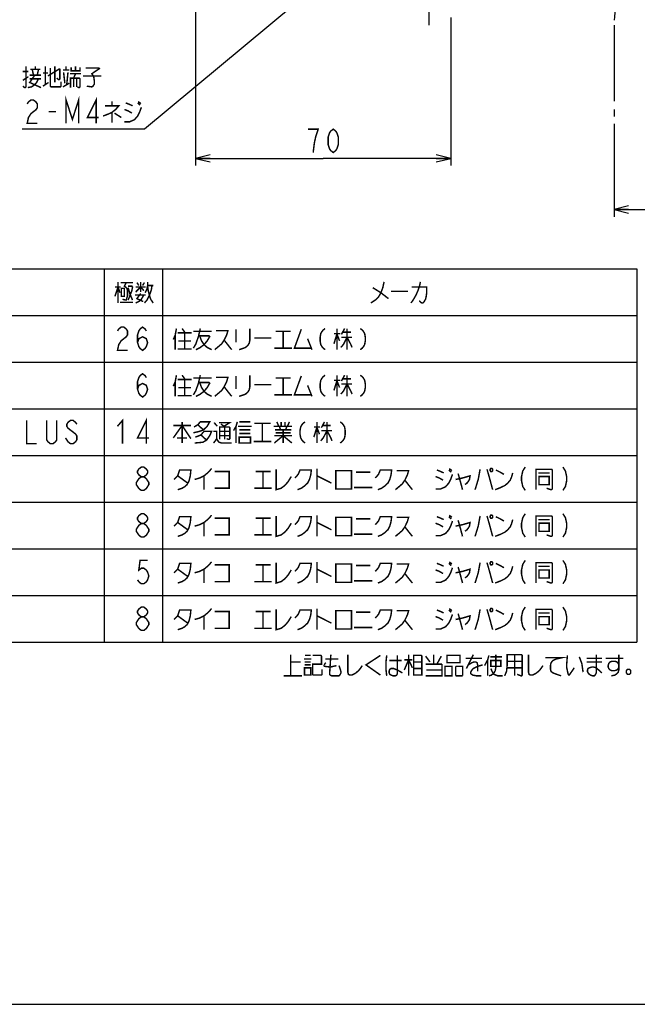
# Model space of a CAD drawing. Extents: x 0 to 840, y 0 to 594.
# Tile 3 of 24: x 362 to 531, y 0 to 270. Entities that reach past the tile are written whole.
import ezdxf

# ---------------------------------------------------------------- set-up
doc = ezdxf.new("R2010")
doc.units = 0
doc.header["$LTSCALE"] = 46.2
doc.linetypes.add('CENTER', pattern=[0.6, 0.375, -0.075, 0.075, -0.075])
doc.linetypes.add('PHANTOM', pattern=[0.8, 0.45, -0.05, 0.1, -0.05, 0.1, -0.05])
doc.layers.get('0').update_dxf_attribs({"linetype": 'CONTINUOUS'})
for name, color, linetype in [('ALL_AXIS', 7, 'CONTINUOUS'), ('ALL_DIM', 7, 'CONTINUOUS'), ('ALL_FEATURES', 7, 'CONTINUOUS'), ('ALL_NOTE', 7, 'CONTINUOUS')]:
    doc.layers.add(name, color=color, linetype=linetype)
doc.dimstyles.get("Standard").update_dxf_attribs({"dimtxt": 2.5, "dimasz": 2.5, "dimexe": 1.25, "dimexo": 0.625, "dimtad": 1, "dimcen": 2.5, "dimazin": 3, "dimtfac": 1, "dimtmove": 0, "dimatfit": 3})

# ---------------------------------------------------------------- blocks, each defined once
blk = doc.blocks.new('_OPEN')
at = {"color": 0, "linetype": 'BYBLOCK'}
for p, q in [((0, 0), (-1, 0.25)), ((-1, -0.25), (0, 0)), ((-1, 0), (0, 0))]:
    blk.add_line(p, q, dxfattribs=at)
blk = doc.blocks.new('*D2')
at = {"layer": 'ALL_DIM', "color": 2, "linetype": 'CONTINUOUS'}
for p, q in [((410, 279), (410, 230)), ((480, 270.59), (480, 230)), ((410, 232), (445, 232)), ((480, 232), (445, 232))]:
    blk.add_line(p, q, dxfattribs=at)
at = {"layer": 'ALL_DIM', "color": 2, "linetype": 'CONTINUOUS', "xscale": 4, "yscale": 4, "zscale": 4, "rotation": 180}
blk.add_blockref('_OPEN', (410, 232), dxfattribs=at)
at = {"layer": 'ALL_DIM', "color": 2, "linetype": 'CONTINUOUS', "xscale": 4, "yscale": 4, "zscale": 4}
blk.add_blockref('_OPEN', (480, 232), dxfattribs=at)
blk = doc.blocks.new('*D12')
at = {"layer": 'ALL_DIM', "color": 2, "linetype": 'CONTINUOUS'}
for p, q in [((600, 268.2), (600, 216)), ((524.75, 241.5), (524.75, 216)), ((524.75, 218), (562.38, 218)), ((600, 218), (562.38, 218))]:
    blk.add_line(p, q, dxfattribs=at)
at = {"layer": 'ALL_DIM', "color": 2, "linetype": 'CONTINUOUS', "xscale": 4, "yscale": 4, "zscale": 4, "rotation": 180}
blk.add_blockref('_OPEN', (524.75, 218), dxfattribs=at)
at = {"layer": 'ALL_DIM', "color": 2, "linetype": 'CONTINUOUS', "xscale": 4, "yscale": 4, "zscale": 4}
blk.add_blockref('_OPEN', (600, 218), dxfattribs=at)

msp = doc.modelspace()

# ---------------------------------------------------------------- linework, layer by layer
at = {"color": 2, "linetype": 'CONTINUOUS'}
for p, q in [((224.988, 201.732), (530.988, 201.732)), ((384.988, 201.732), (384.988, 99.332)), ((400.988, 201.732), (400.988, 99.332)), ((530.988, 201.732), (530.988, 99.332)), ((224.988, 188.932), (530.988, 188.932)), ((224.988, 176.132), (530.988, 176.132)), ((224.988, 163.332), (530.988, 163.332)), ((224.988, 150.532), (530.988, 150.532)), ((224.988, 137.732), (530.988, 137.732)), ((224.988, 124.932), (530.988, 124.932)), ((224.988, 112.132), (530.988, 112.132)), ((224.988, 99.332), (530.988, 99.332))]:
    msp.add_line(p, q, dxfattribs=at)
at = {"color": 7, "linetype": 'CONTINUOUS'}
msp.add_line((0, 0), (840, 0), dxfattribs=at)
at = {"layer": 'ALL_AXIS', "color": 7, "linetype": 'CENTER'}
msp.add_line((474, 275), (474, 268.5), dxfattribs=at)
at = {"layer": 'ALL_DIM', "color": 2, "linetype": 'CONTINUOUS', "const_width": 0.4}
for points in [[(442.248, 233.6), (442.592, 236.267), (442.936, 237.867), (443.28, 238.933), (443.624, 240), (440.872, 240)], [(447.752, 233.6), (447.064, 234.133), (446.72, 234.667), (446.376, 235.733), (446.376, 237.867), (446.72, 238.933), (447.064, 239.467), (447.752, 240), (448.44, 239.467), (448.784, 238.933), (449.128, 237.867), (449.128, 235.733), (448.784, 234.667), (448.44, 234.133), (447.752, 233.6)]]:
    msp.add_lwpolyline(points, dxfattribs=at)
at = {"layer": 'ALL_FEATURES', "color": 8, "linetype": 'PHANTOM'}
msp.add_line((524.75, 268.5), (524.75, 243.5), dxfattribs=at)
msp.add_arc((553, 268.5), 28.25, 106.92808, 180, dxfattribs=at)
at = {"layer": 'ALL_NOTE', "color": 2, "linetype": 'CONTINUOUS'}
for p, q in [((437.172, 274.172), (396, 240)), ((395.5, 240), (362.476, 240)), ((396, 240), (395.5, 240))]:
    msp.add_line(p, q, dxfattribs=at)
at = {"layer": 'ALL_NOTE', "color": 2, "linetype": 'CONTINUOUS', "const_width": 0.4}
for points in [[(363.508, 257.2), (363.508, 251.6), (363.336, 251.4), (363.164, 251.4), (362.648, 251.8)], [(364.712, 256.4), (367.464, 256.4)], [(365.572, 254.8), (365.228, 256.4)], [(366.088, 256.4), (366.088, 257.2)], [(366.948, 256.4), (366.604, 254.8)], [(368.84, 257.2), (368.84, 252.2)], [(369.528, 254.6), (372.796, 256.6)], [(370.216, 256.8), (370.216, 251.8), (370.388, 251.6), (372.968, 251.6), (373.14, 251.8), (373.14, 253)], [(371.42, 257.2), (371.42, 252.8)], [(372.796, 256.6), (372.796, 253.8), (372.624, 253.6), (372.452, 253.6), (371.936, 254)], [(374.516, 256.2), (374.516, 257.2)], [(375.892, 257), (375.892, 256), (378.3, 256), (378.3, 257)], [(377.096, 257.2), (377.096, 256)], [(379.848, 256.8), (383.46, 256.8), (383.632, 256.6), (381.568, 255.2), (382.084, 254.4), (382.256, 253.2), (382.256, 252.4), (381.912, 251.8), (381.568, 251.6), (380.192, 251.8)], [(362.648, 255.8), (364.196, 255.8)], [(362.648, 253.4), (364.196, 254.4)], [(364.024, 251.4), (365.056, 251.6), (365.916, 252.2), (366.432, 252.8), (366.948, 253.8)], [(365.916, 254.8), (364.54, 252.8), (367.636, 251.4)], [(364.54, 254.8), (367.636, 254.8)], [(364.54, 253.8), (367.636, 253.8)], [(368.152, 255.4), (369.528, 255.4)], [(373.656, 256.2), (375.376, 256.2)], [(373.828, 255.6), (374.172, 252.6)], [(374.688, 252.2), (375.032, 255.6)], [(375.548, 255.2), (378.644, 255.2)], [(375.72, 251.4), (375.72, 254), (378.128, 254), (378.3, 253.8), (378.3, 251.6), (378.128, 251.4), (377.956, 251.4), (377.612, 251.6)], [(376.58, 254), (377.096, 255.2)], [(376.58, 254), (376.58, 251.6)], [(377.44, 254), (377.44, 251.6)], [(379.16, 254.6), (384.148, 254.6)], [(368.152, 251.8), (369.7, 252.8)], [(373.656, 251.6), (375.376, 252.6)], [(374.516, 241.6), (374.516, 248), (376.236, 242.667), (377.956, 248), (377.956, 241.6)], [(382.772, 241.6), (382.772, 248), (380.364, 243.2), (383.46, 243.2)], [(363.852, 246.933), (364.196, 247.467), (364.884, 248), (365.572, 248), (366.26, 247.467), (366.604, 246.933), (366.604, 245.867), (366.26, 245.333), (365.572, 244.8), (364.884, 244.267), (364.196, 243.2), (363.852, 241.6), (366.604, 241.6)], [(385.18, 246.4), (388.964, 246.4), (388.104, 245.4), (387.072, 244.6), (386.212, 244.2), (384.664, 243.6)], [(387.072, 247.6), (387.072, 246.4)], [(390.512, 242), (391.888, 242), (393.264, 242.6), (394.124, 243.6), (394.64, 244.6), (395.156, 246)], [(390.856, 247.2), (391.888, 246.8), (392.748, 246.4)], [(394.124, 247.2), (394.812, 246.6)], [(394.296, 247.6), (394.984, 247)], [(369.7, 244.8), (371.764, 244.8)], [(387.072, 244.6), (387.072, 241.8)], [(387.76, 244.4), (389.652, 243.2)], [(390.512, 245.4), (391.544, 245), (392.576, 244.4)], [(387.912, 194.132), (388.772, 196.732), (389.288, 195.132)], [(388.772, 198.132), (388.772, 192.332)], [(389.46, 197.932), (392.9, 197.932)], [(391.008, 197.932), (390.492, 196.932), (390.836, 196.732), (391.18, 196.332), (391.352, 195.732), (391.352, 194.332), (391.008, 193.132), (390.836, 193.132), (389.976, 193.332)], [(391.524, 196.932), (392.556, 196.932), (392.728, 196.732), (392.556, 195.732), (391.524, 193.132)], [(393.932, 197.932), (394.448, 197.132)], [(394.964, 198.132), (394.964, 195.332)], [(395.48, 197.132), (395.996, 197.932)], [(398.06, 197.132), (397.888, 195.932), (397.544, 194.932), (397.2, 194.132), (396.684, 193.132), (395.996, 192.332)], [(396.168, 195.132), (396.684, 196.132), (396.856, 197.132), (396.856, 198.132)], [(396.856, 197.132), (398.404, 197.132)], [(396.856, 196.932), (397.028, 195.732), (397.372, 194.332), (397.716, 193.332), (398.404, 192.332)], [(461.688, 198.132), (461.344, 196.532), (460.828, 195.132), (460.14, 193.932), (459.28, 193.132), (458.076, 192.332)], [(471.664, 198.132), (471.492, 197.332), (471.32, 196.732), (470.976, 195.732), (470.46, 194.532), (470.116, 193.932), (469.772, 193.332), (469.084, 192.332)], [(387.912, 196.732), (389.46, 196.732)], [(389.632, 196.332), (389.632, 194.132), (390.492, 194.132), (390.492, 196.332), (389.632, 196.332)], [(391.524, 196.532), (392.04, 194.732), (392.728, 193.132)], [(393.416, 194.532), (396.34, 194.532)], [(393.588, 195.332), (394.964, 196.732), (395.824, 195.732)], [(393.588, 196.732), (396.34, 196.732)], [(393.588, 192.332), (394.448, 192.732), (395.136, 193.332), (395.824, 194.532)], [(394.964, 194.932), (393.932, 193.532), (395.652, 192.732)], [(458.592, 196.532), (460.828, 195.132), (462.892, 193.532)], [(463.58, 195.532), (468.224, 195.532)], [(469.256, 196.732), (473.384, 196.732), (473.384, 195.132), (473.212, 193.932), (473.04, 193.332), (472.696, 192.732), (472.352, 192.332), (472.008, 192.332), (471.32, 192.932)], [(389.288, 192.532), (392.9, 192.532)], [(388.604, 184.665), (388.948, 185.199), (389.636, 185.732), (390.324, 185.732), (391.012, 185.199), (391.356, 184.665), (391.356, 183.599), (391.012, 183.065), (390.324, 182.532), (389.636, 181.999), (388.948, 180.932), (388.604, 179.332), (391.356, 179.332)], [(394.108, 181.465), (394.452, 182.532), (395.484, 183.065), (396.516, 182.532), (396.86, 181.465), (396.516, 180.399), (396.172, 179.865), (395.484, 179.332), (394.796, 179.865), (394.452, 180.399), (394.108, 181.465), (394.108, 183.599), (394.452, 184.665), (394.796, 185.199), (395.484, 185.732), (396.172, 185.199), (396.516, 184.665)], [(404.772, 185.332), (404.428, 183.532), (403.912, 182.332)], [(404.428, 183.532), (404.428, 179.532)], [(405.116, 184.132), (408.9, 184.132)], [(406.32, 185.332), (407.18, 184.132)], [(407.008, 184.132), (407.008, 179.732)], [(411.308, 185.332), (411.136, 184.532), (410.792, 183.132), (410.104, 181.132), (409.416, 179.932)], [(409.416, 184.532), (414.404, 184.532)], [(415.608, 184.732), (418.876, 184.732), (418.532, 183.532), (417.844, 182.132), (417.156, 181.132), (416.468, 180.532), (415.264, 179.532)], [(421.112, 185.132), (421.112, 181.532)], [(424.896, 185.332), (424.896, 182.132), (424.724, 181.332), (424.38, 180.732), (423.692, 180.132), (423.176, 179.932), (421.972, 179.532)], [(431.948, 184.532), (436.076, 184.532)], [(434.012, 184.532), (434.012, 179.932)], [(439, 185.132), (437.108, 179.932), (441.752, 179.932)], [(445.536, 185.332), (445.02, 184.932), (444.676, 184.532), (444.332, 183.932), (444.16, 182.932), (444.16, 181.932), (444.332, 180.932), (444.676, 180.332), (445.02, 179.932), (445.536, 179.532)], [(447.944, 183.932), (449.664, 183.932)], [(448.804, 183.932), (447.944, 181.132)], [(448.804, 185.332), (448.804, 179.532)], [(448.804, 183.732), (449.492, 181.932)], [(450.868, 185.332), (450.008, 183.732)], [(450.352, 184.332), (452.588, 184.332)], [(451.556, 185.332), (451.556, 179.532)], [(455.168, 185.332), (455.684, 184.932), (456.028, 184.532), (456.372, 183.932), (456.544, 182.932), (456.544, 181.932), (456.372, 180.932), (456.028, 180.332), (455.684, 179.932), (455.168, 179.532)], [(405.288, 181.932), (408.728, 181.932)], [(410.792, 183.332), (413.716, 183.332), (413.888, 183.132), (413.2, 181.932), (412.34, 180.932), (411.308, 180.132), (410.104, 179.532)], [(411.136, 183.332), (411.652, 181.932), (412.34, 180.932), (413.2, 180.132), (414.404, 179.532)], [(417.844, 182.132), (419.908, 179.532)], [(426.1, 182.732), (430.744, 182.732)], [(440.72, 182.532), (441.924, 179.532)], [(451.556, 182.932), (450.524, 180.932), (449.836, 180.132)], [(450.008, 182.932), (452.932, 182.932)], [(451.556, 182.932), (452.588, 180.932), (452.932, 180.132)], [(405.116, 179.732), (408.9, 179.732)], [(431.604, 179.932), (436.42, 179.932)], [(394.108, 168.665), (394.452, 169.732), (395.484, 170.265), (396.516, 169.732), (396.86, 168.665), (396.516, 167.599), (396.172, 167.065), (395.484, 166.532), (394.796, 167.065), (394.452, 167.599), (394.108, 168.665), (394.108, 170.799), (394.452, 171.865), (394.796, 172.399), (395.484, 172.932), (396.172, 172.399), (396.516, 171.865)], [(404.772, 172.532), (404.428, 170.732), (403.912, 169.532)], [(404.428, 170.732), (404.428, 166.732)], [(405.116, 171.332), (408.9, 171.332)], [(406.32, 172.532), (407.18, 171.332)], [(407.008, 171.332), (407.008, 166.932)], [(411.308, 172.532), (411.136, 171.732), (410.792, 170.332), (410.104, 168.332), (409.416, 167.132)], [(409.416, 171.732), (414.404, 171.732)], [(410.792, 170.532), (413.716, 170.532), (413.888, 170.332), (413.2, 169.132), (412.34, 168.132), (411.308, 167.332), (410.104, 166.732)], [(411.136, 170.532), (411.652, 169.132), (412.34, 168.132), (413.2, 167.332), (414.404, 166.732)], [(415.608, 171.932), (418.876, 171.932), (418.532, 170.732), (417.844, 169.332), (417.156, 168.332), (416.468, 167.732), (415.264, 166.732)], [(421.112, 172.332), (421.112, 168.732)], [(424.896, 172.532), (424.896, 169.332), (424.724, 168.532), (424.38, 167.932), (423.692, 167.332), (423.176, 167.132), (421.972, 166.732)], [(426.1, 169.932), (430.744, 169.932)], [(431.948, 171.732), (436.076, 171.732)], [(434.012, 171.732), (434.012, 167.132)], [(439, 172.332), (437.108, 167.132), (441.752, 167.132)], [(445.536, 172.532), (445.02, 172.132), (444.676, 171.732), (444.332, 171.132), (444.16, 170.132), (444.16, 169.132), (444.332, 168.132), (444.676, 167.532), (445.02, 167.132), (445.536, 166.732)], [(447.944, 171.132), (449.664, 171.132)], [(448.804, 171.132), (447.944, 168.332)], [(448.804, 172.532), (448.804, 166.732)], [(448.804, 170.932), (449.492, 169.132)], [(451.556, 170.132), (450.524, 168.132), (449.836, 167.332)], [(450.868, 172.532), (450.008, 170.932)], [(450.008, 170.132), (452.932, 170.132)], [(450.352, 171.532), (452.588, 171.532)], [(451.556, 172.532), (451.556, 166.732)], [(451.556, 170.132), (452.588, 168.132), (452.932, 167.332)], [(455.168, 172.532), (455.684, 172.132), (456.028, 171.732), (456.372, 171.132), (456.544, 170.132), (456.544, 169.132), (456.372, 168.132), (456.028, 167.532), (455.684, 167.132), (455.168, 166.732)], [(405.288, 169.132), (408.728, 169.132)], [(417.844, 169.332), (419.908, 166.732)], [(440.72, 169.732), (441.924, 166.732)], [(405.116, 166.932), (408.9, 166.932)], [(431.604, 167.132), (436.42, 167.132)], [(363.692, 160.132), (363.692, 153.732), (366.444, 153.732)], [(371.948, 160.132), (371.948, 154.799), (371.604, 154.265), (370.916, 153.732), (370.228, 153.732), (369.54, 154.265), (369.196, 154.799), (369.196, 160.132)], [(377.452, 159.065), (377.108, 159.599), (376.42, 160.132), (375.732, 160.132), (375.044, 159.599), (374.7, 159.065), (374.7, 158.532), (375.044, 157.999), (375.732, 157.465), (376.42, 156.932), (377.108, 156.399), (377.452, 155.865), (377.452, 154.799), (377.108, 154.265), (376.42, 153.732), (375.732, 153.732), (375.044, 154.265), (374.7, 154.799), (374.356, 155.332)], [(388.604, 158.532), (389.98, 160.132), (389.98, 153.732)], [(396.516, 153.732), (396.516, 160.132), (394.108, 155.332), (397.204, 155.332)], [(406.32, 159.732), (406.32, 153.932)], [(409.588, 158.332), (410.62, 158.932), (411.308, 159.732), (413.888, 159.732), (413.2, 158.532), (412.168, 157.532), (411.136, 157.132), (409.416, 156.732)], [(415.092, 159.532), (415.952, 158.532)], [(416.468, 159.532), (419.392, 159.532), (417.844, 158.532)], [(416.984, 159.132), (418.016, 158.332)], [(421.456, 159.732), (421.112, 158.532), (420.424, 157.332)], [(421.972, 159.732), (425.068, 159.732)], [(426.1, 159.332), (430.572, 159.332)], [(428.336, 159.332), (428.336, 154.332)], [(432.292, 159.732), (432.808, 158.532)], [(433.496, 159.732), (433.496, 158.532)], [(434.528, 159.732), (434.528, 158.532)], [(435.732, 159.732), (435.216, 158.532)], [(440.032, 159.732), (439.516, 159.332), (439.172, 158.932), (438.828, 158.332), (438.656, 157.332), (438.656, 156.332), (438.828, 155.332), (439.172, 154.732), (439.516, 154.332), (440.032, 153.932)], [(443.3, 159.732), (443.3, 153.932)], [(445.364, 159.732), (444.504, 158.132)], [(446.052, 159.732), (446.052, 153.932)], [(449.664, 159.732), (450.18, 159.332), (450.524, 158.932), (450.868, 158.332), (451.04, 157.332), (451.04, 156.332), (450.868, 155.332), (450.524, 154.732), (450.18, 154.332), (449.664, 153.932)], [(403.912, 155.332), (406.32, 158.732), (408.728, 155.132)], [(403.912, 158.732), (408.728, 158.732)], [(409.932, 155.532), (411.48, 156.132), (412.34, 157.132), (414.404, 157.132), (413.888, 155.932), (413.028, 154.732), (411.996, 154.132), (409.76, 153.932)], [(410.62, 158.932), (412.168, 157.532)], [(414.92, 157.132), (415.78, 157.132), (415.78, 155.132), (415.436, 154.532), (414.92, 153.932)], [(416.64, 154.932), (416.64, 158.332), (419.22, 158.332), (419.392, 158.132), (419.392, 155.132), (419.22, 154.932), (419.048, 154.932), (418.532, 155.132)], [(416.64, 157.132), (419.392, 157.132)], [(418.016, 158.332), (418.016, 154.932)], [(421.112, 158.532), (421.112, 153.932)], [(421.628, 158.532), (425.412, 158.532)], [(421.972, 157.532), (424.896, 157.532), (425.068, 157.532)], [(421.972, 156.532), (425.068, 156.532)], [(431.432, 158.532), (436.42, 158.532)], [(431.776, 157.532), (435.904, 157.532), (436.076, 157.532)], [(431.948, 156.732), (436.076, 156.732)], [(432.98, 158.532), (433.324, 157.532)], [(434.012, 157.532), (434.012, 153.932)], [(435.044, 158.532), (434.7, 157.532)], [(436.076, 157.532), (436.248, 157.532)], [(442.44, 158.332), (444.16, 158.332)], [(443.3, 158.332), (442.44, 155.532)], [(443.3, 158.132), (443.988, 156.332)], [(446.052, 157.332), (445.02, 155.332), (444.332, 154.532)], [(444.504, 157.332), (447.428, 157.332)], [(444.848, 158.732), (447.084, 158.732)], [(446.052, 157.332), (447.084, 155.332), (447.428, 154.532)], [(404.944, 155.332), (407.524, 155.332), (407.696, 155.332)], [(411.48, 156.132), (413.028, 154.732)], [(415.78, 155.132), (416.124, 154.532), (416.468, 154.132), (417.156, 153.932), (419.908, 153.932)], [(416.64, 155.932), (419.392, 155.932)], [(421.972, 155.532), (421.972, 153.932), (425.068, 153.932), (425.068, 155.532), (421.972, 155.532)], [(425.928, 154.332), (430.744, 154.332)], [(431.604, 153.932), (434.012, 155.932), (436.42, 153.932)], [(431.604, 155.932), (436.42, 155.932)], [(395.14, 144.665), (394.452, 145.199), (394.108, 145.732), (394.108, 146.265), (394.452, 146.799), (395.14, 147.332), (395.828, 147.332), (396.516, 146.799), (396.86, 146.265), (396.86, 145.732), (396.516, 145.199), (395.828, 144.665)], [(404.084, 143.932), (405.116, 144.932), (405.632, 146.532), (408.728, 146.532), (408.556, 144.932), (408.212, 143.532), (407.696, 142.532), (407.008, 141.932), (406.32, 141.532), (405.116, 141.132)], [(409.76, 143.932), (411.136, 144.332), (412.34, 144.932), (413.544, 145.932), (414.404, 146.932)], [(415.264, 146.132), (419.22, 146.132), (419.22, 141.532), (415.264, 141.532)], [(426.444, 146.132), (430.572, 146.132)], [(428.508, 146.132), (428.508, 141.532)], [(432.12, 146.732), (432.12, 141.132), (433.496, 141.532), (434.528, 142.332), (435.388, 143.332), (436.248, 144.732)], [(437.28, 144.332), (438.14, 145.332), (438.656, 146.532), (441.752, 146.532), (441.58, 145.132), (441.236, 143.932), (440.72, 142.932), (439.86, 142.132), (439, 141.532), (437.968, 141.132)], [(443.3, 146.932), (443.3, 141.132)], [(448.46, 146.332), (448.46, 141.332), (452.76, 141.332), (452.76, 146.332), (448.46, 146.332)], [(453.964, 145.932), (457.92, 145.932)], [(459.296, 144.332), (460.156, 145.332), (460.672, 146.532), (463.768, 146.532), (463.596, 145.132), (463.252, 143.932), (462.736, 142.932), (461.876, 142.132), (461.016, 141.532), (459.984, 141.132)], [(465.144, 146.332), (468.412, 146.332), (468.068, 145.132), (467.38, 143.732), (466.692, 142.732), (466.004, 142.132), (464.8, 141.132)], [(476.152, 146.532), (477.184, 146.132), (478.044, 145.732)], [(479.42, 146.532), (480.108, 145.932)], [(479.592, 146.932), (480.28, 146.332)], [(488.02, 146.732), (487.504, 143.932), (486.644, 141.132)], [(489.912, 146.732), (490.6, 144.332), (491.46, 141.132)], [(490.944, 146.932), (490.772, 146.732), (490.772, 146.332), (490.944, 146.132), (491.288, 146.132), (491.46, 146.332), (491.46, 146.732), (491.288, 146.932), (490.944, 146.932)], [(492.148, 141.132), (493.696, 141.732), (494.9, 142.332), (495.588, 142.932), (496.276, 143.732), (496.62, 144.532), (496.964, 145.732)], [(492.32, 146.532), (493.524, 145.932), (494.556, 145.332)], [(500.404, 147.332), (499.716, 146.265), (499.372, 144.665), (499.372, 143.599), (499.716, 141.999), (500.404, 140.932)], [(503.328, 141.132), (503.328, 146.732), (507.628, 146.732), (507.8, 146.532), (507.8, 141.332), (507.628, 141.132), (507.456, 141.132), (506.252, 141.532)], [(504.016, 145.732), (507.112, 145.732)], [(510.724, 147.332), (511.412, 146.265), (511.756, 144.665), (511.756, 143.599), (511.412, 141.999), (510.724, 140.932)], [(395.14, 140.932), (394.452, 141.465), (394.108, 141.999), (393.764, 142.532), (393.764, 143.065), (394.108, 143.599), (394.452, 144.132), (395.14, 144.665), (395.828, 144.665), (396.516, 144.132), (396.86, 143.599), (397.204, 143.065), (397.204, 142.532), (396.86, 141.999), (396.516, 141.465), (395.828, 140.932), (395.14, 140.932)], [(405.116, 144.932), (407.868, 142.932)], [(412.34, 144.932), (412.34, 141.132)], [(443.3, 144.932), (447.256, 142.932)], [(467.38, 143.732), (469.444, 141.132)], [(475.808, 141.332), (477.184, 141.332), (478.56, 141.932), (479.42, 142.932), (479.936, 143.932), (480.452, 145.332)], [(475.808, 144.732), (476.84, 144.332), (477.872, 143.732)], [(481.312, 143.932), (483.204, 144.332), (485.268, 144.932), (485.096, 143.932), (484.752, 143.332), (484.408, 142.932), (483.892, 142.532)], [(482, 145.532), (482.344, 144.332)], [(482.344, 144.332), (483.204, 141.132)], [(504.188, 144.732), (504.188, 142.532), (506.94, 142.532), (506.94, 144.732), (504.188, 144.732)], [(426.1, 141.532), (430.916, 141.532)], [(453.448, 141.732), (458.436, 141.732)], [(395.14, 131.865), (394.452, 132.399), (394.108, 132.932), (394.108, 133.465), (394.452, 133.999), (395.14, 134.532), (395.828, 134.532), (396.516, 133.999), (396.86, 133.465), (396.86, 132.932), (396.516, 132.399), (395.828, 131.865)], [(404.084, 131.132), (405.116, 132.132), (405.632, 133.732), (408.728, 133.732), (408.556, 132.132), (408.212, 130.732), (407.696, 129.732), (407.008, 129.132), (406.32, 128.732), (405.116, 128.332)], [(405.116, 132.132), (407.868, 130.132)], [(409.76, 131.132), (411.136, 131.532), (412.34, 132.132), (413.544, 133.132), (414.404, 134.132)], [(412.34, 132.132), (412.34, 128.332)], [(415.264, 133.332), (419.22, 133.332), (419.22, 128.732), (415.264, 128.732)], [(426.444, 133.332), (430.572, 133.332)], [(428.508, 133.332), (428.508, 128.732)], [(432.12, 133.932), (432.12, 128.332), (433.496, 128.732), (434.528, 129.532), (435.388, 130.532), (436.248, 131.932)], [(437.28, 131.532), (438.14, 132.532), (438.656, 133.732), (441.752, 133.732), (441.58, 132.332), (441.236, 131.132), (440.72, 130.132), (439.86, 129.332), (439, 128.732), (437.968, 128.332)], [(443.3, 134.132), (443.3, 128.332)], [(443.3, 132.132), (447.256, 130.132)], [(448.46, 133.532), (448.46, 128.532), (452.76, 128.532), (452.76, 133.532), (448.46, 133.532)], [(453.964, 133.132), (457.92, 133.132)], [(459.296, 131.532), (460.156, 132.532), (460.672, 133.732), (463.768, 133.732), (463.596, 132.332), (463.252, 131.132), (462.736, 130.132), (461.876, 129.332), (461.016, 128.732), (459.984, 128.332)], [(465.144, 133.532), (468.412, 133.532), (468.068, 132.332), (467.38, 130.932), (466.692, 129.932), (466.004, 129.332), (464.8, 128.332)], [(475.808, 128.532), (477.184, 128.532), (478.56, 129.132), (479.42, 130.132), (479.936, 131.132), (480.452, 132.532)], [(476.152, 133.732), (477.184, 133.332), (478.044, 132.932)], [(479.42, 133.732), (480.108, 133.132)], [(479.592, 134.132), (480.28, 133.532)], [(481.312, 131.132), (483.204, 131.532), (485.268, 132.132), (485.096, 131.132), (484.752, 130.532), (484.408, 130.132), (483.892, 129.732)], [(482, 132.732), (482.344, 131.532)], [(488.02, 133.932), (487.504, 131.132), (486.644, 128.332)], [(489.912, 133.932), (490.6, 131.532), (491.46, 128.332)], [(490.944, 134.132), (490.772, 133.932), (490.772, 133.532), (490.944, 133.332), (491.288, 133.332), (491.46, 133.532), (491.46, 133.932), (491.288, 134.132), (490.944, 134.132)], [(492.148, 128.332), (493.696, 128.932), (494.9, 129.532), (495.588, 130.132), (496.276, 130.932), (496.62, 131.732), (496.964, 132.932)], [(492.32, 133.732), (493.524, 133.132), (494.556, 132.532)], [(500.404, 134.532), (499.716, 133.465), (499.372, 131.865), (499.372, 130.799), (499.716, 129.199), (500.404, 128.132)], [(503.328, 128.332), (503.328, 133.932), (507.628, 133.932), (507.8, 133.732), (507.8, 128.532), (507.628, 128.332), (507.456, 128.332), (506.252, 128.732)], [(504.016, 132.932), (507.112, 132.932)], [(510.724, 134.532), (511.412, 133.465), (511.756, 131.865), (511.756, 130.799), (511.412, 129.199), (510.724, 128.132)], [(395.14, 128.132), (394.452, 128.665), (394.108, 129.199), (393.764, 129.732), (393.764, 130.265), (394.108, 130.799), (394.452, 131.332), (395.14, 131.865), (395.828, 131.865), (396.516, 131.332), (396.86, 130.799), (397.204, 130.265), (397.204, 129.732), (396.86, 129.199), (396.516, 128.665), (395.828, 128.132), (395.14, 128.132)], [(467.38, 130.932), (469.444, 128.332)], [(475.808, 131.932), (476.84, 131.532), (477.872, 130.932)], [(482.344, 131.532), (483.204, 128.332)], [(504.188, 131.932), (504.188, 129.732), (506.94, 129.732), (506.94, 131.932), (504.188, 131.932)], [(426.1, 128.732), (430.916, 128.732)], [(453.448, 128.932), (458.436, 128.932)], [(396.86, 121.732), (394.796, 121.732), (394.452, 119.065), (395.14, 119.599), (395.828, 119.599), (396.516, 119.065), (396.86, 118.532), (397.204, 117.465), (396.86, 116.399), (396.516, 115.865), (395.828, 115.332), (395.14, 115.332), (394.452, 115.865), (394.108, 116.399)], [(409.76, 118.332), (411.136, 118.732), (412.34, 119.332), (413.544, 120.332), (414.404, 121.332)], [(443.3, 121.332), (443.3, 115.532)], [(479.592, 121.332), (480.28, 120.732)], [(490.944, 121.332), (490.772, 121.132), (490.772, 120.732), (490.944, 120.532), (491.288, 120.532), (491.46, 120.732), (491.46, 121.132), (491.288, 121.332), (490.944, 121.332)], [(500.404, 121.732), (499.716, 120.665), (499.372, 119.065), (499.372, 117.999), (499.716, 116.399), (500.404, 115.332)], [(510.724, 121.732), (511.412, 120.665), (511.756, 119.065), (511.756, 117.999), (511.412, 116.399), (510.724, 115.332)], [(404.084, 118.332), (405.116, 119.332), (405.632, 120.932), (408.728, 120.932), (408.556, 119.332), (408.212, 117.932), (407.696, 116.932), (407.008, 116.332), (406.32, 115.932), (405.116, 115.532)], [(405.116, 119.332), (407.868, 117.332)], [(412.34, 119.332), (412.34, 115.532)], [(415.264, 120.532), (419.22, 120.532), (419.22, 115.932), (415.264, 115.932)], [(426.444, 120.532), (430.572, 120.532)], [(428.508, 120.532), (428.508, 115.932)], [(432.12, 121.132), (432.12, 115.532), (433.496, 115.932), (434.528, 116.732), (435.388, 117.732), (436.248, 119.132)], [(437.28, 118.732), (438.14, 119.732), (438.656, 120.932), (441.752, 120.932), (441.58, 119.532), (441.236, 118.332), (440.72, 117.332), (439.86, 116.532), (439, 115.932), (437.968, 115.532)], [(443.3, 119.332), (447.256, 117.332)], [(448.46, 120.732), (448.46, 115.732), (452.76, 115.732), (452.76, 120.732), (448.46, 120.732)], [(453.964, 120.332), (457.92, 120.332)], [(459.296, 118.732), (460.156, 119.732), (460.672, 120.932), (463.768, 120.932), (463.596, 119.532), (463.252, 118.332), (462.736, 117.332), (461.876, 116.532), (461.016, 115.932), (459.984, 115.532)], [(465.144, 120.732), (468.412, 120.732), (468.068, 119.532), (467.38, 118.132), (466.692, 117.132), (466.004, 116.532), (464.8, 115.532)], [(475.808, 115.732), (477.184, 115.732), (478.56, 116.332), (479.42, 117.332), (479.936, 118.332), (480.452, 119.732)], [(475.808, 119.132), (476.84, 118.732), (477.872, 118.132)], [(476.152, 120.932), (477.184, 120.532), (478.044, 120.132)], [(479.42, 120.932), (480.108, 120.332)], [(481.312, 118.332), (483.204, 118.732), (485.268, 119.332), (485.096, 118.332), (484.752, 117.732), (484.408, 117.332), (483.892, 116.932)], [(482, 119.932), (482.344, 118.732)], [(482.344, 118.732), (483.204, 115.532)], [(488.02, 121.132), (487.504, 118.332), (486.644, 115.532)], [(489.912, 121.132), (490.6, 118.732), (491.46, 115.532)], [(492.148, 115.532), (493.696, 116.132), (494.9, 116.732), (495.588, 117.332), (496.276, 118.132), (496.62, 118.932), (496.964, 120.132)], [(492.32, 120.932), (493.524, 120.332), (494.556, 119.732)], [(503.328, 115.532), (503.328, 121.132), (507.628, 121.132), (507.8, 120.932), (507.8, 115.732), (507.628, 115.532), (507.456, 115.532), (506.252, 115.932)], [(504.016, 120.132), (507.112, 120.132)], [(504.188, 119.132), (504.188, 116.932), (506.94, 116.932), (506.94, 119.132), (504.188, 119.132)], [(426.1, 115.932), (430.916, 115.932)], [(453.448, 116.132), (458.436, 116.132)], [(467.38, 118.132), (469.444, 115.532)], [(395.14, 106.265), (394.452, 106.799), (394.108, 107.332), (394.108, 107.865), (394.452, 108.399), (395.14, 108.932), (395.828, 108.932), (396.516, 108.399), (396.86, 107.865), (396.86, 107.332), (396.516, 106.799), (395.828, 106.265)], [(404.084, 105.532), (405.116, 106.532), (405.632, 108.132), (408.728, 108.132), (408.556, 106.532), (408.212, 105.132), (407.696, 104.132), (407.008, 103.532), (406.32, 103.132), (405.116, 102.732)], [(409.76, 105.532), (411.136, 105.932), (412.34, 106.532), (413.544, 107.532), (414.404, 108.532)], [(432.12, 108.332), (432.12, 102.732), (433.496, 103.132), (434.528, 103.932), (435.388, 104.932), (436.248, 106.332)], [(437.28, 105.932), (438.14, 106.932), (438.656, 108.132), (441.752, 108.132), (441.58, 106.732), (441.236, 105.532), (440.72, 104.532), (439.86, 103.732), (439, 103.132), (437.968, 102.732)], [(443.3, 108.532), (443.3, 102.732)], [(448.46, 107.932), (448.46, 102.932), (452.76, 102.932), (452.76, 107.932), (448.46, 107.932)], [(459.296, 105.932), (460.156, 106.932), (460.672, 108.132), (463.768, 108.132), (463.596, 106.732), (463.252, 105.532), (462.736, 104.532), (461.876, 103.732), (461.016, 103.132), (459.984, 102.732)], [(465.144, 107.932), (468.412, 107.932), (468.068, 106.732), (467.38, 105.332), (466.692, 104.332), (466.004, 103.732), (464.8, 102.732)], [(476.152, 108.132), (477.184, 107.732), (478.044, 107.332)], [(479.42, 108.132), (480.108, 107.532)], [(479.592, 108.532), (480.28, 107.932)], [(488.02, 108.332), (487.504, 105.532), (486.644, 102.732)], [(489.912, 108.332), (490.6, 105.932), (491.46, 102.732)], [(490.944, 108.532), (490.772, 108.332), (490.772, 107.932), (490.944, 107.732), (491.288, 107.732), (491.46, 107.932), (491.46, 108.332), (491.288, 108.532), (490.944, 108.532)], [(492.32, 108.132), (493.524, 107.532), (494.556, 106.932)], [(500.404, 108.932), (499.716, 107.865), (499.372, 106.265), (499.372, 105.199), (499.716, 103.599), (500.404, 102.532)], [(503.328, 102.732), (503.328, 108.332), (507.628, 108.332), (507.8, 108.132), (507.8, 102.932), (507.628, 102.732), (507.456, 102.732), (506.252, 103.132)], [(510.724, 108.932), (511.412, 107.865), (511.756, 106.265), (511.756, 105.199), (511.412, 103.599), (510.724, 102.532)], [(395.14, 102.532), (394.452, 103.065), (394.108, 103.599), (393.764, 104.132), (393.764, 104.665), (394.108, 105.199), (394.452, 105.732), (395.14, 106.265), (395.828, 106.265), (396.516, 105.732), (396.86, 105.199), (397.204, 104.665), (397.204, 104.132), (396.86, 103.599), (396.516, 103.065), (395.828, 102.532), (395.14, 102.532)], [(405.116, 106.532), (407.868, 104.532)], [(412.34, 106.532), (412.34, 102.732)], [(415.264, 107.732), (419.22, 107.732), (419.22, 103.132), (415.264, 103.132)], [(426.444, 107.732), (430.572, 107.732)], [(428.508, 107.732), (428.508, 103.132)], [(443.3, 106.532), (447.256, 104.532)], [(453.964, 107.532), (457.92, 107.532)], [(467.38, 105.332), (469.444, 102.732)], [(475.808, 102.932), (477.184, 102.932), (478.56, 103.532), (479.42, 104.532), (479.936, 105.532), (480.452, 106.932)], [(475.808, 106.332), (476.84, 105.932), (477.872, 105.332)], [(481.312, 105.532), (483.204, 105.932), (485.268, 106.532), (485.096, 105.532), (484.752, 104.932), (484.408, 104.532), (483.892, 104.132)], [(482, 107.132), (482.344, 105.932)], [(482.344, 105.932), (483.204, 102.732)], [(492.148, 102.732), (493.696, 103.332), (494.9, 103.932), (495.588, 104.532), (496.276, 105.332), (496.62, 106.132), (496.964, 107.332)], [(504.016, 107.332), (507.112, 107.332)], [(504.188, 106.332), (504.188, 104.132), (506.94, 104.132), (506.94, 106.332), (504.188, 106.332)], [(426.1, 103.132), (430.916, 103.132)], [(453.448, 103.332), (458.436, 103.332)], [(436.096, 90.086), (436.096, 95.886)], [(439.708, 94.686), (441.772, 94.686)], [(440.052, 95.686), (441.6, 95.686)], [(442.116, 95.686), (444.352, 95.686), (444.524, 95.486), (444.524, 93.286), (442.116, 93.286), (442.116, 90.486), (442.288, 90.286), (444.524, 90.286), (444.696, 90.486), (444.696, 91.886)], [(445.556, 94.686), (449.168, 94.686)], [(447.104, 95.886), (446.76, 90.686), (446.76, 90.486), (446.932, 90.286), (447.276, 90.086), (449.34, 90.086), (449.684, 90.486), (449.856, 90.886), (449.856, 91.286), (449.684, 91.886), (449.34, 92.886)], [(451.748, 95.886), (451.748, 91.086), (451.92, 90.486), (452.264, 90.286), (452.78, 90.286), (453.296, 90.486), (453.984, 90.886), (454.672, 91.486), (455.188, 92.086), (455.704, 92.886)], [(460.692, 95.686), (456.736, 93.086), (460.692, 90.286)], [(462.412, 95.686), (462.24, 94.086), (462.24, 91.686), (462.412, 90.086)], [(465.336, 95.686), (465.336, 90.686), (465.164, 90.286), (464.82, 90.086), (464.132, 90.086), (463.616, 90.286), (463.272, 90.486), (463.1, 90.886), (463.1, 91.486), (463.272, 91.886), (463.616, 92.086), (464.304, 92.086), (464.82, 91.886), (465.336, 91.686), (466.712, 90.886)], [(467.228, 91.686), (468.432, 94.486), (469.464, 92.286)], [(467.228, 94.486), (469.464, 94.486)], [(468.432, 95.886), (468.432, 90.086)], [(469.808, 95.686), (469.808, 90.286), (472.044, 90.286), (472.044, 95.486), (471.872, 95.686), (469.808, 95.686)], [(473.076, 95.486), (474.28, 93.886)], [(475.312, 93.286), (475.312, 95.886)], [(476.172, 93.286), (477.376, 95.486)], [(478.924, 95.686), (478.924, 93.686), (482.536, 93.686), (482.536, 95.686), (478.924, 95.686)], [(484.084, 94.886), (488.556, 94.886)], [(486.148, 95.886), (484.256, 92.086)], [(490.448, 95.686), (490.104, 94.486), (489.244, 92.886)], [(490.104, 94.486), (490.104, 90.086)], [(492.34, 95.886), (492.34, 92.486), (492.168, 91.486), (491.824, 90.886), (491.136, 90.286), (490.448, 90.086)], [(490.792, 95.286), (494.06, 95.286)], [(494.748, 90.086), (495.264, 91.286), (495.436, 92.886), (495.436, 95.886), (499.392, 95.886), (499.564, 95.686), (499.564, 90.286), (499.392, 90.086), (499.22, 90.086), (498.188, 90.486)], [(497.5, 95.886), (497.5, 90.086)], [(501.284, 95.886), (501.284, 91.086), (501.456, 90.486), (501.8, 90.286), (502.316, 90.286), (502.832, 90.486), (503.52, 90.886), (504.208, 91.486), (504.724, 92.086), (505.24, 92.886)], [(505.928, 95.086), (510.572, 95.086), (508.852, 94.686), (507.992, 94.286), (507.476, 93.686), (507.304, 92.886), (507.304, 91.886), (507.476, 91.286), (507.992, 90.886), (509.024, 90.486), (510.228, 90.086)], [(511.948, 95.686), (511.776, 93.486), (511.776, 92.286), (512.12, 90.686), (512.292, 90.286), (512.464, 90.286), (513.84, 92.286)], [(515.216, 95.286), (515.904, 93.486), (516.248, 91.086)], [(517.28, 94.886), (521.408, 94.886)], [(519.86, 95.886), (519.86, 90.886), (519.688, 90.486), (519.344, 90.086), (518.828, 90.086), (518.312, 90.286), (517.968, 90.486), (517.624, 90.886), (517.452, 91.286), (517.452, 91.686), (517.624, 92.086), (517.968, 92.286), (518.656, 92.486), (519.172, 92.486), (519.86, 92.286), (521.408, 90.886)], [(522.44, 94.886), (527.256, 94.886)], [(526.052, 95.886), (526.052, 91.686), (525.88, 91.086), (525.536, 90.686), (525.02, 90.286), (523.988, 90.086)], [(436.096, 93.886), (438.848, 93.886)], [(439.88, 93.886), (441.6, 93.886)], [(439.88, 93.086), (441.6, 93.086)], [(439.88, 90.286), (441.6, 90.286), (441.6, 92.286), (439.88, 92.286), (439.88, 90.286)], [(445.728, 93.686), (445.212, 93.086)], [(445.212, 93.086), (445.212, 92.886), (445.384, 92.686), (446.932, 92.486), (448.652, 92.886)], [(463.1, 94.286), (466.54, 94.286)], [(469.808, 93.886), (472.044, 93.886)], [(469.808, 92.086), (472.044, 92.086)], [(473.076, 93.286), (477.548, 93.286)], [(477.548, 93.286), (477.548, 90.086), (473.076, 90.086)], [(473.248, 91.686), (477.548, 91.686)], [(478.408, 92.686), (478.408, 90.086), (480.3, 90.086), (480.3, 92.686), (478.408, 92.686)], [(481.332, 92.686), (481.332, 90.086)], [(483.224, 90.086), (483.224, 92.686), (481.332, 92.686)], [(484.772, 93.086), (485.804, 93.686), (486.32, 93.886), (486.836, 93.886), (487.18, 93.686), (487.352, 93.086), (487.352, 91.286)], [(488.728, 93.086), (487.352, 92.686), (486.148, 92.086), (485.632, 91.486), (485.46, 91.086), (485.46, 90.686), (485.976, 90.286), (487.008, 90.086), (488.384, 90.086)], [(490.964, 94.286), (493.716, 94.286), (493.716, 92.686), (490.964, 92.686), (490.964, 94.286)], [(490.964, 92.086), (491.308, 91.286), (491.824, 90.486), (492.856, 90.086), (494.232, 90.086)], [(495.436, 94.086), (499.564, 94.086)], [(495.436, 92.286), (499.564, 92.286)], [(517.28, 93.886), (521.408, 93.886)], [(526.052, 92.486), (525.88, 92.086), (525.536, 91.686), (524.848, 91.486), (524.16, 91.486), (523.644, 91.686), (523.3, 92.086), (523.128, 92.486), (523.128, 92.886), (523.3, 93.486), (523.644, 93.886), (524.16, 94.086), (525.02, 94.086), (525.536, 93.886), (525.88, 93.486), (526.052, 93.086)], [(528.976, 91.886), (528.46, 91.886), (528.116, 91.486), (528.116, 90.886), (528.46, 90.486), (528.976, 90.486), (529.32, 90.886), (529.32, 91.486), (528.976, 91.886)], [(434.204, 90.086), (439.192, 90.086)], [(481.332, 90.086), (483.224, 90.086)]]:
    msp.add_lwpolyline(points, dxfattribs=at)

# ---------------------------------------------------------------- dimensions: what is measured, and where the dimension line sits
at = {"layer": 'ALL_DIM', "color": 2, "linetype": 'CONTINUOUS'}
for base, p1, p2, picture, middle in [((480, 232), (410, 280), (480, 271.593), '*D2', (439.496, 232)), ((600, 218), (524.75, 242.5), (600, 269.196), '*D12', (551.367, 218))]:
    dim = msp.add_linear_dim(base=base, p1=p1, p2=p2, dimstyle='Standard', dxfattribs=at)
    dim.commit()
    dim.dimension.update_dxf_attribs({"geometry": picture, "text_midpoint": middle, "dimtype": 128})

doc.saveas('drawing.dxf')
